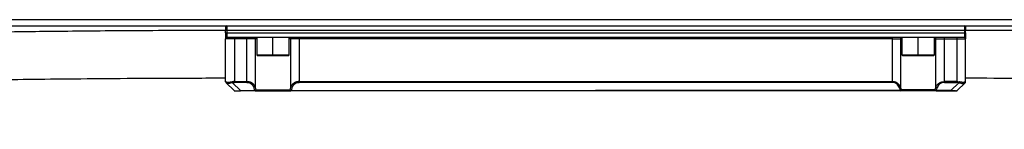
# Model space of a CAD drawing. Header units: millimetres. Extents: x -417 to 2302, y 446 to 879.
# Tile 11 of 31: x 248 to 415, y 630 to 648. Entities that reach past the tile are written whole.
import ezdxf

# ---------------------------------------------------------------- set-up
doc = ezdxf.new("R2010")
doc.units = ezdxf.units.MM

# ---------------------------------------------------------------- blocks, each defined once
blk = doc.blocks.new('Drawing View2')
at = {"color": 7, "linetype": 'Continuous', "lineweight": 25}
for p, q in [((910.8, 18.45), (-88.8, 18.45)), ((-88.8, 17.45), (910.8, 17.45)), ((348.5, 17.25), (348.5, 16.65)), ((348.7, 16.65), (348.5, 16.65)), ((348.5, 16.25), (348.5, 16.65)), ((348.7, 17.45), (348.7, 16.65)), ((473.3, 16.65), (348.7, 16.65)), ((348.7, 16.65), (348.7, 16.25)), ((473.3, 17.45), (473.3, 16.65)), ((473.3, 16.65), (473.5, 16.65)), ((473.3, 16.65), (473.3, 16.25)), ((473.5, 17.25), (473.5, 16.65)), ((473.5, 16.25), (473.5, 16.65)), ((348.5, 16.25), (348.5, 15.65)), ((348.5, 16.25), (348.7, 16.25)), ((348.5, 15.65), (348.5, 15.37)), ((350, 15.25), (348.5, 15.25)), ((348.5, 8.03), (348.5, 15.25)), ((348.7, 16.25), (348.7, 15.45)), ((348.7, 16.25), (473.3, 16.25)), ((355.25, 15.45), (348.7, 15.45)), ((350, 15.45), (350, 15.25)), ((352.07, 15.25), (350, 15.25)), ((350, 15.25), (350, 8.03)), ((353.52, 15.25), (352.07, 15.25)), ((352.07, 8.03), (352.07, 15.25)), ((353.52, 7.08), (353.52, 15.25)), ((353.75, 15.25), (353.52, 15.25)), ((353.75, 15.45), (353.75, 12.55)), ((356.5, 15.45), (355.25, 15.45)), ((356.5, 12.55), (356.5, 15.45)), ((357.75, 15.45), (356.5, 15.45)), ((464.25, 15.45), (357.75, 15.45)), ((359.25, 12.55), (359.25, 15.45)), ((359.48, 15.25), (359.25, 15.25)), ((360.93, 15.25), (359.48, 15.25)), ((359.48, 15.25), (359.48, 7.08)), ((360.93, 15.45), (360.93, 15.25)), ((461.07, 15.25), (360.93, 15.25)), ((360.93, 15.25), (360.93, 8.03)), ((461.07, 15.45), (461.07, 15.25)), ((461.07, 15.25), (462.52, 15.25)), ((461.07, 15.25), (461.07, 8.03)), ((462.52, 15.25), (462.52, 7.08)), ((462.52, 15.25), (462.75, 15.25)), ((462.75, 15.45), (462.75, 12.55)), ((465.5, 15.45), (464.25, 15.45)), ((465.5, 12.55), (465.5, 15.45)), ((466.75, 15.45), (465.5, 15.45)), ((473.3, 15.45), (466.75, 15.45)), ((468.25, 12.55), (468.25, 15.45)), ((468.25, 15.25), (468.48, 15.25)), ((468.48, 15.25), (469.93, 15.25)), ((468.48, 7.08), (468.48, 15.25)), ((469.93, 15.25), (472, 15.25)), ((469.93, 8.03), (469.93, 15.25)), ((472, 15.45), (472, 15.25)), ((472, 15.25), (473.5, 15.25)), ((472, 15.25), (472, 8.03)), ((473.3, 16.25), (473.3, 15.45)), ((473.5, 16.25), (473.3, 16.25)), ((473.46, 15.35), (473.5, 15.61)), ((473.5, 16.25), (473.5, 15.65)), ((473.5, 15.65), (473.5, 15.37)), ((473.5, 8.03), (473.5, 15.25)), ((353.75, 12.55), (353.85, 12.45)), ((353.75, 12.55), (356.5, 12.55)), ((353.85, 12.45), (356.5, 12.45)), ((356.5, 12.55), (356.5, 12.45)), ((356.5, 12.55), (359.25, 12.55)), ((356.5, 12.45), (359.15, 12.45)), ((359.15, 12.45), (359.25, 12.55)), ((462.75, 12.55), (462.85, 12.45)), ((462.75, 12.55), (465.5, 12.55)), ((462.85, 12.45), (465.5, 12.45)), ((465.5, 12.55), (465.5, 12.45)), ((465.5, 12.55), (468.25, 12.55)), ((465.5, 12.45), (468.15, 12.45)), ((468.15, 12.45), (468.25, 12.55)), ((348.52, 7.98), (348.53, 7.92)), ((348.54, 7.91), (348.58, 7.87)), ((348.6, 7.85), (349.94, 6.51)), ((351, 6.51), (349.66, 7.85)), ((350, 8.03), (350, 7.89)), ((350, 8.03), (352.07, 8.03)), ((352.07, 7.89), (350, 7.89)), ((352.07, 7.89), (352.07, 8.03)), ((360.93, 8.03), (360.93, 7.89)), ((360.93, 8.03), (461.07, 8.03)), ((461.07, 7.89), (360.93, 7.89)), ((461.07, 8.03), (461.07, 7.89)), ((469.93, 7.89), (469.93, 8.03)), ((472, 8.03), (469.93, 8.03)), ((469.93, 7.89), (472, 7.89)), ((471, 6.51), (472.34, 7.85)), ((472, 8.03), (472, 7.89)), ((473.4, 7.85), (472.06, 6.51)), ((473.4, 7.85), (473.42, 7.87)), ((473.42, 7.87), (473.46, 7.91)), ((473.47, 7.92), (473.48, 7.98)), ((473.47, 7.92), (473.48, 7.98)), ((349.96, 6.51), (350.02, 6.46)), ((351, 6.51), (353.48, 6.51)), ((351, 6.51), (351, 6.45)), ((353.48, 6.45), (351, 6.45)), ((353.48, 6.45), (353.48, 6.51)), ((353.48, 6.45), (359.52, 6.45)), ((353.66, 6.65), (359.34, 6.65)), ((359.52, 6.51), (411, 6.51)), ((462.48, 6.45), (359.52, 6.45)), ((462.48, 6.51), (411, 6.51)), ((468.52, 6.45), (462.48, 6.45)), ((468.34, 6.65), (462.66, 6.65)), ((471, 6.51), (468.52, 6.51)), ((468.52, 6.45), (468.52, 6.51)), ((468.52, 6.45), (471, 6.45)), ((471, 6.51), (471, 6.45)), ((471.98, 6.46), (472.04, 6.51))]:
    blk.add_line(p, q, dxfattribs=at)
at = {"color": 7, "linetype": 'Continuous', "lineweight": 25, "flags": 128}
for points in [[(352.07, 15.25), (352.07, 15.29), (352.07, 15.32), (352.07, 15.36), (352.07, 15.39), (352.07, 15.41), (352.07, 15.43), (352.07, 15.44), (352.07, 15.45)], [(469.93, 15.25), (469.93, 15.29), (469.93, 15.32), (469.93, 15.36), (469.93, 15.39), (469.93, 15.41), (469.93, 15.43), (469.93, 15.44), (469.93, 15.45)], [(348.5, 8), (348.5, 8.01), (348.5, 8.03)], [(359.52, 6.51), (359.52, 6.49), (359.52, 6.48), (359.52, 6.47), (359.52, 6.46), (359.52, 6.46), (359.52, 6.45), (359.52, 6.45), (359.52, 6.45)], [(462.48, 6.51), (462.48, 6.49), (462.48, 6.48), (462.48, 6.47), (462.48, 6.46), (462.48, 6.46), (462.48, 6.45), (462.48, 6.45), (462.48, 6.45)]]:
    blk.add_lwpolyline(points, dxfattribs=at)
at = {"color": 7, "linetype": 'Continuous', "lineweight": 25}
for centre, radius, start, end in [((348.7, 17.25), 0.2, 90, 180), ((473.3, 17.25), 0.2, 0, 90), ((348.7, 15.65), 0.2, 180, 270), ((353.71, 15.25), 0.196, 91.1196, 181.0775), ((359.29, 15.25), 0.196, 358.9224, 88.8805), ((462.71, 15.25), 0.196, 91.1195, 181.0776), ((468.29, 15.25), 0.196, 358.9225, 88.8804), ((473.3, 15.65), 0.2, 270, 0), ((348.7, 8.03), 0.2, 193.046, 225), ((473.3, 8.03), 0.2, 315, 326.8232), ((350.08, 6.65), 0.2, 225.0008, 270), ((353.47, 6.64), 0.192, 272.6609, 2.434), ((359.56, 6.76), 0.253, 205.0802, 259.5173), ((359.53, 6.64), 0.192, 177.5662, 267.3391), ((462.44, 6.76), 0.253, 280.4827, 334.9198), ((462.47, 6.64), 0.192, 272.6609, 2.4338), ((468.53, 6.64), 0.192, 177.566, 267.3391), ((471.92, 6.65), 0.2, 270, 314.9992)]:
    blk.add_arc(centre, radius, start, end, dxfattribs=at)
for points, knots in [([(348.5, 16.64), (345.68, 16.64), (340.32, 16.63), (332.68, 16.59), (325.88, 16.54), (319.9, 16.48), (314.73, 16.42), (310.3, 16.36), (304.09, 16.27), (295.72, 16.12), (275.63, 15.72), (235.85, 14.63), (184.93, 12.74), (132.25, 10.77), (98.42, 9.65), (75.09, 9.03), (62.67, 8.74), (53.19, 8.54), (46.22, 8.42), (41.02, 8.33), (34.73, 8.24), (27.36, 8.15), (18.9, 8.07), (9.66, 8.01), (3.24, 8), (0, 8)], [0, 0, 0, 0, 0.02427, 0.046153, 0.065668, 0.082828, 0.097644, 0.110127, 0.120946, 0.151096, 0.18214, 0.29392, 0.49353, 0.620555, 0.747578, 0.784838, 0.82134, 0.854526, 0.866378, 0.881305, 0.899328, 0.920463, 0.944725, 0.972137, 1, 1, 1, 1]), ([(922.3, 8), (919.46, 8), (913.7, 8.01), (905.31, 8.04), (897.4, 8.08), (890.3, 8.13), (884.01, 8.18), (878.54, 8.24), (873.75, 8.29), (866.26, 8.38), (855.67, 8.52), (829.75, 8.94), (778.45, 10.02), (712.8, 11.9), (644.86, 13.87), (602.63, 14.94), (575.24, 15.52), (562.88, 15.76), (551.02, 15.96), (541.83, 16.1), (534.77, 16.2), (529.18, 16.28), (522.52, 16.36), (514.79, 16.44), (505.98, 16.51), (496.11, 16.58), (485.16, 16.63), (477.51, 16.64), (473.5, 16.64)], [0, 0, 0, 0, 0.019011, 0.038443, 0.056069, 0.071887, 0.085897, 0.098097, 0.108487, 0.117916, 0.148149, 0.179261, 0.291175, 0.491024, 0.618201, 0.745377, 0.773356, 0.801305, 0.827954, 0.852631, 0.862725, 0.875171, 0.890007, 0.907231, 0.926844, 0.948844, 0.973229, 1, 1, 1, 1]), ([(348.5, 15.25), (348.5, 15.29), (348.52, 15.34), (348.6, 15.42), (348.65, 15.45), (348.7, 15.45)], [0, 0, 0, 0, 0.5, 0.5, 1, 1, 1, 1]), ([(473.3, 15.45), (473.31, 15.45), (473.34, 15.45), (473.37, 15.43), (473.41, 15.41), (473.45, 15.38), (473.49, 15.32), (473.5, 15.28), (473.5, 15.25)], [0, 0, 0, 0, 0.100577, 0.214644, 0.341721, 0.481493, 0.691324, 1, 1, 1, 1]), ([(0, 0), (2.5, 0), (7.55, 0.01), (14.87, 0.05), (21.67, 0.1), (27.66, 0.16), (32.83, 0.22), (37.26, 0.28), (43.47, 0.37), (51.84, 0.51), (71.93, 0.92), (111.71, 2), (162.63, 3.89), (215.31, 5.87), (249.14, 6.98), (272.47, 7.61), (284.9, 7.9), (294.37, 8.09), (301.34, 8.22), (306.54, 8.3), (312.82, 8.4), (320.19, 8.49), (328.65, 8.57), (338.21, 8.63), (344.95, 8.64), (348.5, 8.64)], [0, 0, 0, 0, 0.021547, 0.043434, 0.062952, 0.080117, 0.094938, 0.107427, 0.118248, 0.148397, 0.17944, 0.29122, 0.490832, 0.617858, 0.744883, 0.782143, 0.81865, 0.851841, 0.863684, 0.878603, 0.89662, 0.917749, 0.942007, 0.969415, 1, 1, 1, 1]), ([(473.5, 8.64), (476.68, 8.64), (482.76, 8.63), (491.49, 8.6), (499.4, 8.56), (506.5, 8.51), (512.78, 8.45), (518.26, 8.4), (523.05, 8.35), (530.54, 8.26), (541.13, 8.12), (567.05, 7.7), (618.34, 6.61), (684, 4.73), (751.93, 2.77), (794.16, 1.7), (821.55, 1.12), (833.91, 0.88), (845.77, 0.68), (854.96, 0.53), (862.02, 0.43), (867.62, 0.36), (874.28, 0.28), (882.01, 0.2), (890.82, 0.12), (900.69, 0.06), (911.31, 0.01), (918.63, 0), (922.3, 0)], [0, 0, 0, 0, 0.0212369, 0.040668, 0.058292, 0.0741079, 0.0881147, 0.1003117, 0.1106981, 0.1201271, 0.1503604, 0.1814733, 0.2933874, 0.4932351, 0.6204112, 0.7475868, 0.7755654, 0.8035134, 0.8301596, 0.8548348, 0.8649322, 0.877383, 0.8922226, 0.9094504, 0.9290657, 0.9510677, 0.9754554, 1, 1, 1, 1]), ([(348.5, 8.04), (348.5, 8.02), (348.5, 7.99), (348.51, 7.97), (348.52, 7.95)], [0, 0, 0, 0, 0.4946719, 1, 1, 1, 1]), ([(349.61, 7.99), (349.36, 7.93), (349.13, 7.9), (348.75, 7.9), (348.62, 7.93), (348.55, 7.99)], [0, 0, 0, 0, 0.5, 0.5, 1, 1, 1, 1]), ([(348.57, 7.88), (348.57, 7.88), (348.57, 7.87), (348.59, 7.86), (348.6, 7.85)], [0, 0, 0, 0, 0.2737739, 1, 1, 1, 1]), ([(348.78, 7.76), (348.77, 7.76), (348.68, 7.77), (348.64, 7.81), (348.6, 7.85)], [0, 0, 0, 0, 0.065953, 1, 1, 1, 1]), ([(349.66, 7.85), (349.54, 7.81), (349.3, 7.75), (348.99, 7.72), (348.85, 7.75), (348.78, 7.76)], [0, 0, 0, 0, 0.350667, 0.686769, 1, 1, 1, 1]), ([(353.52, 7.08), (353.46, 7.25), (353.38, 7.39), (353.16, 7.64), (353.03, 7.74), (352.64, 7.97), (352.35, 8.03), (352.07, 8.03)], [0, 0, 0, 0, 0.25, 0.25, 0.5, 0.5, 1, 1, 1, 1]), ([(352.07, 7.89), (352.24, 7.89), (352.56, 7.83), (352.81, 7.67), (353.13, 7.4), (353.26, 7.17), (353.32, 6.94)], [0, 0, 0, 0, 0.25, 0.5, 0.5, 1, 1, 1, 1]), ([(353.52, 7.08), (353.51, 7.05), (353.49, 7.02), (353.41, 6.97), (353.37, 6.95), (353.32, 6.94)], [0, 0, 0, 0, 0.5, 0.5, 1, 1, 1, 1]), ([(360.93, 8.03), (360.89, 8.03), (360.83, 8.03), (360.73, 8.02), (360.62, 8.01), (360.52, 7.98), (360.41, 7.95), (360.3, 7.91), (360.2, 7.87), (360.07, 7.8), (359.94, 7.71), (359.79, 7.59), (359.66, 7.44), (359.55, 7.27), (359.51, 7.15), (359.48, 7.08)], [0, 0, 0, 0, 0.044099, 0.09051, 0.139122, 0.189827, 0.242631, 0.297493, 0.354411, 0.413341, 0.511681, 0.619527, 0.736845, 0.863674, 1, 1, 1, 1]), ([(359.68, 6.94), (359.63, 6.95), (359.59, 6.97), (359.51, 7.02), (359.49, 7.05), (359.48, 7.08)], [0, 0, 0, 0, 0.5, 0.5, 1, 1, 1, 1]), ([(359.68, 6.94), (359.74, 7.17), (359.87, 7.4), (360.19, 7.67), (360.44, 7.83), (360.76, 7.89), (360.93, 7.89)], [0, 0, 0, 0, 0.5, 0.5, 0.75, 1, 1, 1, 1]), ([(462.52, 7.08), (462.5, 7.12), (462.48, 7.18), (462.44, 7.28), (462.38, 7.36), (462.33, 7.44), (462.24, 7.55), (462.11, 7.68), (461.91, 7.81), (461.71, 7.91), (461.5, 7.98), (461.29, 8.02), (461.14, 8.03), (461.07, 8.03)], [0, 0, 0, 0, 0.072354, 0.140597, 0.204747, 0.264823, 0.32085, 0.460477, 0.586941, 0.700281, 0.806821, 0.904416, 1, 1, 1, 1]), ([(462.32, 6.94), (462.26, 7.17), (462.13, 7.4), (461.81, 7.67), (461.56, 7.83), (461.24, 7.89), (461.07, 7.89)], [0, 0, 0, 0, 0.5, 0.5, 0.75, 1, 1, 1, 1]), ([(462.52, 7.08), (462.51, 7.05), (462.49, 7.02), (462.41, 6.97), (462.37, 6.95), (462.32, 6.94)], [0, 0, 0, 0, 0.5, 0.5, 1, 1, 1, 1]), ([(468.48, 7.08), (468.54, 7.25), (468.62, 7.39), (468.84, 7.64), (468.97, 7.74), (469.36, 7.97), (469.65, 8.03), (469.93, 8.03)], [0, 0, 0, 0, 0.25, 0.25, 0.5, 0.5, 1, 1, 1, 1]), ([(468.68, 6.94), (468.63, 6.95), (468.59, 6.97), (468.51, 7.02), (468.49, 7.05), (468.48, 7.08)], [0, 0, 0, 0, 0.5, 0.5, 1, 1, 1, 1]), ([(469.93, 7.89), (469.76, 7.89), (469.44, 7.83), (469.19, 7.67), (468.87, 7.4), (468.74, 7.17), (468.68, 6.94)], [0, 0, 0, 0, 0.25, 0.5, 0.5, 1, 1, 1, 1]), ([(472.34, 7.85), (472.46, 7.81), (472.7, 7.75), (473.01, 7.72), (473.15, 7.75), (473.22, 7.76)], [0, 0, 0, 0, 0.350667, 0.686769, 1, 1, 1, 1]), ([(473.45, 7.99), (473.44, 7.98), (473.42, 7.96), (473.37, 7.94), (473.33, 7.93), (473.27, 7.91), (473.21, 7.9), (473.14, 7.9), (473.04, 7.9), (472.92, 7.9), (472.75, 7.92), (472.58, 7.95), (472.45, 7.97), (472.39, 7.99)], [0, 0, 0, 0, 0.073835, 0.146764, 0.218854, 0.290174, 0.360795, 0.430791, 0.500237, 0.621962, 0.745573, 0.871462, 1, 1, 1, 1]), ([(473.22, 7.76), (473.23, 7.76), (473.32, 7.77), (473.36, 7.81), (473.4, 7.85)], [0, 0, 0, 0, 0.065953, 1, 1, 1, 1]), ([(473.43, 7.88), (473.43, 7.88), (473.43, 7.87), (473.41, 7.86), (473.4, 7.85)], [0, 0, 0, 0, 0.2737739, 1, 1, 1, 1]), ([(473.42, 7.87), (473.42, 7.88), (473.43, 7.89), (473.44, 7.91), (473.45, 7.95), (473.45, 7.97), (473.45, 7.99)], [0, 0, 0, 0, 0.005355, 0.341647, 0.675468, 1, 1, 1, 1]), ([(473.48, 7.95), (473.49, 7.97), (473.5, 7.99), (473.5, 8.02), (473.5, 8.04)], [0, 0, 0, 0, 0.5053281, 1, 1, 1, 1]), ([(349.94, 6.51), (349.94, 6.5), (349.95, 6.5), (349.97, 6.5), (350, 6.49), (350.04, 6.49), (350.13, 6.49), (350.25, 6.48), (350.4, 6.49), (350.55, 6.49), (350.69, 6.49), (350.84, 6.5), (350.95, 6.5), (351, 6.51)], [0, 0, 0, 0, 0.074924, 0.145391, 0.21161, 0.273835, 0.385878, 0.509295, 0.625745, 0.727651, 0.808182, 0.89884, 1, 1, 1, 1]), ([(350.15, 6.45), (350.15, 6.45), (350.17, 6.45), (350.36, 6.45), (350.68, 6.45), (350.89, 6.45), (351, 6.45)], [0, 0, 0, 0, 0.038255, 0.408829, 0.702884, 1, 1, 1, 1]), ([(353.48, 6.51), (353.52, 6.52), (353.56, 6.53), (353.63, 6.59), (353.65, 6.62), (353.66, 6.65)], [0, 0, 0, 0, 0.5, 0.5, 1, 1, 1, 1]), ([(468.34, 6.65), (468.34, 6.64), (468.35, 6.62), (468.37, 6.59), (468.4, 6.56), (468.45, 6.53), (468.49, 6.51), (468.52, 6.51)], [0, 0, 0, 0, 0.124574, 0.289885, 0.496574, 0.698239, 1, 1, 1, 1]), ([(471, 6.51), (471.04, 6.5), (471.14, 6.5), (471.3, 6.49), (471.49, 6.49), (471.63, 6.49), (471.74, 6.48), (471.85, 6.48), (471.95, 6.49), (472.02, 6.49), (472.05, 6.5), (472.06, 6.5), (472.06, 6.51)], [0, 0, 0, 0, 0.07614, 0.176434, 0.301704, 0.421187, 0.49261, 0.562258, 0.702452, 0.821968, 0.920982, 1, 1, 1, 1]), ([(471.77, 6.45), (471.72, 6.45), (471.62, 6.45), (471.32, 6.45), (471.11, 6.45), (471, 6.45)], [0, 0, 0, 0, 0.302216, 0.649301, 1, 1, 1, 1])]:
    blk.add_open_spline(points, degree=3, knots=knots, dxfattribs=at)
for points in [[(348.55, 7.99), (348.52, 8.02), (348.5, 8.03), (348.5, 8.03)], [(348.6, 7.85), (348.57, 7.88), (348.55, 7.94), (348.55, 7.99)], [(350, 8.03), (349.87, 8.03), (349.74, 8.02), (349.61, 7.99)], [(349.66, 7.85), (349.64, 7.88), (349.62, 7.94), (349.61, 7.99)], [(349.66, 7.85), (349.77, 7.87), (349.89, 7.89), (350, 7.89)], [(353.48, 6.51), (353.42, 6.65), (353.37, 6.79), (353.32, 6.94)], [(353.66, 6.65), (353.6, 6.79), (353.56, 6.94), (353.52, 7.08)], [(359.48, 7.08), (359.44, 6.94), (359.4, 6.79), (359.34, 6.65)], [(359.68, 6.94), (359.63, 6.79), (359.58, 6.65), (359.52, 6.51)], [(462.32, 6.94), (462.37, 6.79), (462.42, 6.65), (462.48, 6.51)], [(462.52, 7.08), (462.56, 6.94), (462.6, 6.79), (462.66, 6.65)], [(468.34, 6.65), (468.4, 6.79), (468.44, 6.94), (468.48, 7.08)], [(468.52, 6.51), (468.58, 6.65), (468.63, 6.79), (468.68, 6.94)], [(472, 8.03), (472.13, 8.03), (472.26, 8.02), (472.39, 7.99)], [(472.34, 7.85), (472.23, 7.87), (472.11, 7.89), (472, 7.89)], [(472.39, 7.99), (472.38, 7.94), (472.36, 7.88), (472.34, 7.85)], [(473.45, 7.99), (473.48, 8.02), (473.5, 8.03), (473.5, 8.03)]]:
    blk.add_open_spline(points, degree=3, dxfattribs=at)

msp = doc.modelspace()

# ---------------------------------------------------------------- block references
at = {"color": 7, "linetype": 'Continuous', "lineweight": 25}
msp.add_blockref('Drawing View2', (-65.53, 629.98), dxfattribs=at)

doc.saveas('drawing.dxf')
